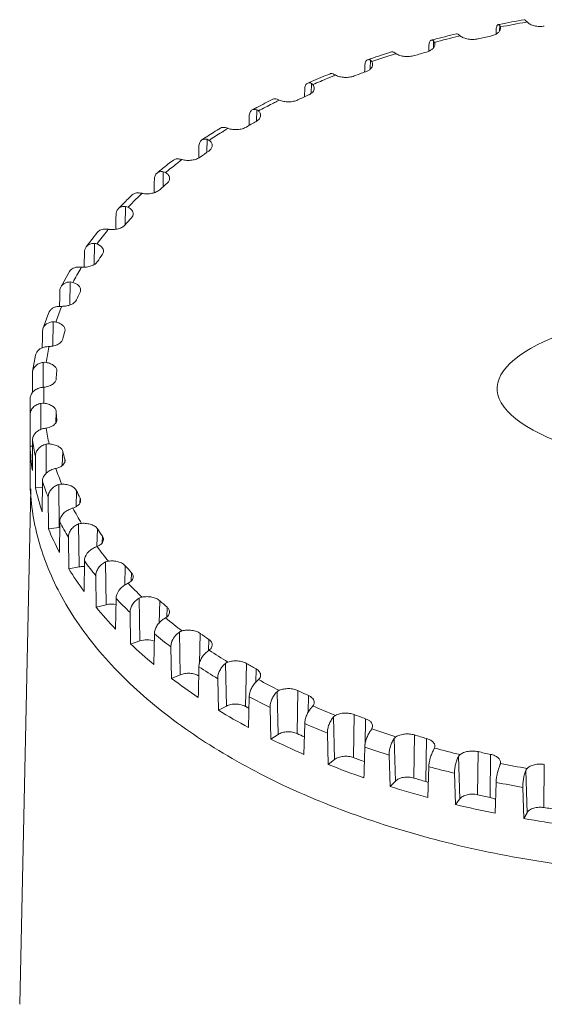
# Model space of a CAD drawing. Extents: x 695 to 3294, y -288 to 575.
# Tile 34 of 83: x 1405 to 1443, y 342 to 414. Entities that reach past the tile are written whole.
import ezdxf

# ---------------------------------------------------------------- set-up
doc = ezdxf.new("R2010")
doc.units = 0
doc.header["$LTSCALE"] = 16.335
doc.layers.add('7_ALL_FEATURES', color=7, linetype='CONTINUOUS', lineweight=15)
doc.layers.add('dim', color=3, linetype='CONTINUOUS', lineweight=13)

msp = doc.modelspace()

# ---------------------------------------------------------------- linework, layer by layer
at = {"layer": '7_ALL_FEATURES', "color": 7, "linetype": 'Continuous'}
for p, q in [((1439.828, 413.347), (1439.934, 413.368)), ((1439.997, 413.181), (1440.004, 413.096)), ((1430.554, 410.864), (1430.607, 410.882)), ((1430.164, 409.937), (1430.163, 409.912)), ((1426.255, 409.209), (1426.317, 409.235)), ((1422.278, 407.308), (1422.346, 407.344)), ((1418.663, 405.184), (1418.734, 405.23)), ((1418.144, 403.753), (1418.142, 403.683)), ((1415.448, 402.859), (1415.516, 402.914)), ((1409.985, 397.243), (1410.82, 398.318)), ((1408.156, 394.336), (1408.795, 395.465)), ((1406.857, 391.313), (1407.291, 392.485)), ((1406.822, 391.101), (1406.857, 391.313)), ((1408.464, 391.214), (1408.449, 391.12)), ((1406.112, 388.212), (1406.332, 389.413)), ((1406.105, 388.112), (1406.113, 388.212)), ((1407.87, 388.261), (1407.868, 388.234)), ((1405.926, 385.68), (1405.936, 386.288)), ((1405.926, 385.68), (1405.926, 385.097)), ((1405.936, 385.097), (1405.937, 382.803)), ((1407.868, 384.766), (1407.87, 384.715)), ((1406.105, 383.249), (1406.099, 381.037)), ((1405.926, 382.803), (1405.926, 380.52)), ((1406.104, 382.803), (1405.937, 382.803)), ((1406.317, 382.088), (1406.327, 379.794)), ((1406.822, 380.26), (1406.809, 378.048)), ((1405.975, 379.726), (1405.179, 342.377)), ((1406.82, 379.824), (1406.327, 379.794)), ((1407.245, 379.119), (1407.262, 376.826)), ((1408.081, 377.331), (1408.06, 375.117)), ((1408.027, 376.919), (1407.262, 376.826)), ((1408.709, 376.221), (1408.733, 373.929)), ((1409.866, 374.493), (1409.838, 372.278)), ((1409.477, 374.068), (1408.733, 373.929)), ((1410.693, 373.427), (1410.724, 371.137)), ((1412.158, 371.778), (1412.124, 369.561)), ((1411.438, 371.319), (1410.724, 371.137)), ((1413.175, 370.767), (1413.213, 368.479)), ((1414.933, 369.215), (1414.892, 366.996)), ((1413.89, 368.703), (1413.213, 368.479)), ((1416.129, 368.271), (1416.172, 365.985)), ((1416.805, 366.249), (1416.172, 365.985)), ((1419.521, 365.965), (1419.57, 363.682)), ((1421.803, 364.656), (1421.75, 362.432)), ((1420.152, 363.983), (1419.57, 363.682)), ((1423.315, 363.875), (1423.369, 361.596)), ((1425.823, 362.711), (1425.765, 360.483)), ((1423.893, 361.929), (1423.369, 361.596)), ((1427.468, 362.025), (1427.528, 359.748)), ((1431.937, 360.433), (1432, 358.161)), ((1427.987, 360.111), (1427.528, 359.748)), ((1434.812, 359.593), (1434.747, 357.358)), ((1440.004, 359.88), (1439.997, 359.819)), ((1436.671, 359.118), (1436.737, 356.849)), ((1432.391, 358.549), (1432, 358.161)), ((1439.683, 358.455), (1439.615, 356.216)), ((1441.618, 358.094), (1441.687, 355.83)), ((1437.055, 357.259), (1436.737, 356.849)), ((1441.929, 356.256), (1441.687, 355.83))]:
    msp.add_line(p, q, dxfattribs=at)
at = {"layer": '7_ALL_FEATURES', "color": 9, "linetype": 'Continuous'}
for p, q in [((1439.95, 413.283), (1439.938, 412.897)), ((1441.855, 413.528), (1441.923, 413.539)), ((1436.993, 412.517), (1437.073, 412.537)), ((1435.154, 412.163), (1435.139, 411.652)), ((1432.342, 411.22), (1432.433, 411.249)), ((1430.589, 410.762), (1430.572, 410.138)), ((1427.954, 409.65), (1428.052, 409.69)), ((1426.304, 409.095), (1426.285, 408.363)), ((1423.878, 407.826), (1423.98, 407.877)), ((1422.346, 407.18), (1422.327, 406.347)), ((1419.802, 405.545), (1419.879, 405.593)), ((1418.759, 405.039), (1418.739, 404.097)), ((1415.582, 402.694), (1415.562, 401.602)), ((1412.85, 400.171), (1412.829, 398.852)), ((1410.592, 397.499), (1410.573, 395.969)), ((1408.834, 394.705), (1408.818, 393.038)), ((1407.594, 391.822), (1407.583, 390.066)), ((1407.298, 389.969), (1407.312, 390.029)), ((1406.887, 388.88), (1406.881, 387.081)), ((1406.72, 385.912), (1406.72, 384.016)), ((1407.817, 385.328), (1407.79, 384.495)), ((1407.868, 384.766), (1407.867, 384.715)), ((1407.094, 382.95), (1407.101, 380.841)), ((1408.295, 382.435), (1408.263, 381.414)), ((1408.449, 381.879), (1408.442, 381.653)), ((1408.007, 380.026), (1408.027, 376.919)), ((1409.298, 379.587), (1409.263, 378.426)), ((1409.553, 379.043), (1409.542, 378.691)), ((1409.447, 377.174), (1409.477, 374.068)), ((1410.815, 376.814), (1410.777, 375.543)), ((1411.167, 376.288), (1411.153, 375.81)), ((1411.399, 374.423), (1411.438, 371.319)), ((1412.829, 374.147), (1412.789, 372.746)), ((1413.274, 373.646), (1413.258, 373.045)), ((1413.841, 371.804), (1413.89, 368.703)), ((1415.317, 371.616), (1415.274, 369.99)), ((1415.852, 371.144), (1415.833, 370.434)), ((1416.748, 369.347), (1416.805, 366.249)), ((1418.253, 369.248), (1418.2, 367.074)), ((1418.871, 368.81), (1418.851, 367.991)), ((1420.086, 367.077), (1420.152, 363.983)), ((1421.605, 367.069), (1421.535, 363.958)), ((1422.299, 366.671), (1422.278, 365.704)), ((1423.82, 365.019), (1423.893, 361.929)), ((1425.335, 365.103), (1425.273, 361.987)), ((1426.098, 364.748), (1426.075, 363.533)), ((1427.908, 363.197), (1427.987, 360.111)), ((1429.404, 363.371), (1429.349, 360.252)), ((1430.227, 363.064), (1430.196, 361.188)), ((1433.765, 361.892), (1433.72, 358.771)), ((1434.64, 361.637), (1434.597, 358.515)), ((1432.306, 361.63), (1432.391, 358.549)), ((1436.966, 360.335), (1437.055, 357.259)), ((1438.373, 360.684), (1438.336, 357.559)), ((1439.289, 360.482), (1439.255, 357.357)), ((1443.175, 359.758), (1443.148, 356.632)), ((1441.836, 359.326), (1441.929, 356.256))]:
    msp.add_line(p, q, dxfattribs=at)
at = {"layer": '7_ALL_FEATURES', "color": 7, "linetype": 'Continuous'}
for centre, radius, start, end in [((1455.181, 336.229), 78.632, 99.85348, 101.18077), ((1439.642, 413.108), 0.362, 354.97492, 358.17561), ((1453.943, 341.799), 72.925, 103.58605, 104.94973), ((1440.062, 416.235), 4.756, 229.37543, 231.05409), ((1454.701, 340.338), 73.807, 102.05271, 102.7813), ((1453.673, 342.816), 71.873, 104.95149, 105.06795), ((1451.665, 349.383), 65.005, 108.95109, 109.11742), ((1452.05, 348.251), 66.2, 107.53363, 108.90027), ((1453.167, 346.344), 67.607, 105.9049, 106.67729), ((1449.467, 355.174), 58.809, 111.76737, 113.18163), ((1450.97, 352.989), 60.606, 110.01426, 110.84494), ((1448.976, 356.327), 57.556, 113.25071, 113.48576), ((1448.132, 359.815), 53.212, 114.46067, 115.36653), ((1445.702, 363.124), 50.01, 117.93028, 118.2617), ((1446.332, 361.927), 51.362, 116.37519, 117.83988), ((1444.752, 366.38), 45.826, 119.33724, 120.33789), ((1442.046, 369.294), 42.836, 123.08478, 123.55176), ((1442.739, 368.224), 44.11, 121.4569, 122.97061), ((1440.995, 372.299), 38.812, 124.75137, 125.86912), ((1438.856, 373.756), 37.349, 127.12341, 128.67562), ((1438.138, 374.654), 36.199, 128.81538, 129.47433), ((1437.081, 377.281), 32.474, 130.82253, 132.0813), ((1434.925, 378.264), 31.365, 133.49563, 135.06159), ((1434.221, 378.966), 30.37, 135.06049, 136.15182), ((1433.262, 381.149), 27.035, 137.67314, 139.09553), ((1429.801, 383.86), 22.636, 145.40708, 147.00836), ((1426.946, 385.5), 19.341, 154.07081, 155.84945), ((1424.885, 386.283), 17.133, 163.59846, 165.52818), ((1406.975, 388.173), 0.713, 79.90238, 97.09516), ((1423.834, 386.491), 16.06, 173.772, 175.78674), ((1406.853, 385.188), 0.735, 83.47572, 100.40199), ((1423.834, 386.508), 16.06, 184.21326, 186.228), ((1422.633, 383.438), 16.707, 182.17839, 188.26287), ((1407.272, 382.224), 0.747, 86.95247, 103.75102), ((1424.885, 386.717), 17.133, 194.47182, 196.40154), ((1423.776, 383.673), 17.876, 192.53137, 198.34199), ((1408.228, 379.312), 0.748, 90.38672, 107.18883), ((1426.867, 387.462), 19.253, 204.1465, 205.93325), ((1410.513, 373.733), 4.824, 107.85901, 110.36385), ((1425.922, 384.503), 20.178, 202.36208, 207.71767), ((1408.23, 375.251), 1.681, 95.26022, 96.94744), ((1429.698, 389.071), 22.512, 212.98723, 214.59732), ((1413.015, 370.048), 5.932, 112.12198, 114.10818), ((1428.91, 386.238), 23.635, 211.3836, 216.20096), ((1433.143, 391.745), 26.877, 220.90027, 222.33106), ((1432.519, 389.089), 28.237, 219.47683, 223.7545), ((1436.955, 395.575), 32.284, 227.91498, 229.18119), ((1440.87, 400.523), 38.596, 234.12774, 235.25177), ((1436.491, 393.143), 33.914, 226.6552, 230.44097), ((1420.459, 366.59), 0.613, 108.825, 127.4374), ((1444.635, 406.417), 45.592, 239.65954, 240.66533), ((1440.553, 398.349), 40.519, 233.0084, 236.37111), ((1448.031, 412.966), 52.972, 244.63142, 245.54139), ((1444.444, 403.098), 45.352, 239.65858, 240.02094), ((1444.443, 404.521), 47.817, 238.65648, 241.66839), ((1450.888, 419.79), 60.372, 249.15344, 249.98736), ((1447.969, 409.853), 52.974, 244.63136, 245.25785), ((1453.107, 426.448), 67.391, 253.32147, 254.09634), ((1447.936, 411.351), 55.49, 243.7223, 246.4505), ((1450.949, 416.98), 60.701, 249.15489, 249.95686), ((1454.661, 432.482), 73.623, 257.21779, 257.9482), ((1450.861, 418.438), 63.158, 248.31867, 250.82212), ((1453.119, 425.322), 70.404, 252.54421, 254.87359), ((1453.161, 423.665), 67.744, 253.32271, 254.0951), ((1454.698, 429.683), 73.956, 257.2187, 257.94729), ((1454.688, 431.528), 76.805, 256.48358, 258.68242), ((1455.612, 434.56), 78.918, 260.91361, 261.61162), ((1455.626, 436.609), 81.973, 260.20953, 262.3157)]:
    msp.add_arc(centre, radius, start, end, dxfattribs=at)
at = {"layer": '7_ALL_FEATURES', "color": 9, "linetype": 'Continuous'}
for centre, radius, start, end in [((1455.165, 337.137), 77.541, 99.88382, 101.28049), ((1453.89, 342.823), 71.714, 103.62875, 105.08802), ((1451.847, 349.673), 64.564, 108.04863, 109.13894), ((1452.271, 348.386), 65.919, 107.7512, 108.05236), ((1452.39, 348.013), 66.311, 107.59847, 107.75135), ((1449.21, 356.601), 57.149, 112.32543, 113.5083), ((1449.737, 355.331), 58.525, 112.06906, 112.33033), ((1449.889, 354.955), 58.93, 111.85316, 112.06911), ((1445.973, 363.437), 49.584, 116.98685, 118.28737), ((1446.572, 362.274), 50.892, 116.7888, 116.99313), ((1446.75, 361.921), 51.287, 116.48436, 116.78867), ((1442.278, 369.762), 42.256, 122.13362, 123.58062), ((1443.1, 368.464), 43.792, 121.59124, 122.02112), ((1443.305, 368.13), 44.184, 121.43606, 121.59164), ((1438.33, 375.238), 35.502, 127.8802, 129.50549), ((1439.137, 374.209), 36.81, 127.28603, 127.88878), ((1439.397, 373.868), 37.239, 127.09879, 127.28683), ((1435.108, 378.894), 30.628, 133.68862, 134.53733), ((1435.415, 378.574), 31.071, 133.4681, 133.69011), ((1434.332, 379.677), 29.525, 134.53003, 136.18577), ((1430.82, 382.751), 24.856, 140.892, 143.72618), ((1431.621, 382.112), 25.881, 140.66237, 140.91439), ((1427.618, 384.875), 21.01, 149.01381, 152.19838), ((1428.283, 384.486), 21.781, 148.7681, 149.03624), ((1425.161, 386.016), 18.299, 158.03208, 161.56178), ((1425.64, 385.829), 18.813, 157.79396, 158.05127), ((1423.628, 386.442), 16.706, 167.81428, 171.62952), ((1423.141, 386.5), 16.215, 177.94756, 182.05244), ((1422.466, 385.681), 16.54, 180.00029, 182.02167), ((1423.708, 386.571), 16.787, 188.37947, 192.3883), ((1423.048, 385.754), 17.127, 188.41022, 192.35755), ((1425.32, 387.042), 18.468, 198.45399, 202.21352), ((1424.692, 386.233), 18.842, 198.48278, 202.18472), ((1427.846, 388.252), 21.272, 207.82069, 211.2407), ((1427.269, 387.468), 21.702, 207.84686, 211.21453), ((1431.099, 390.464), 25.208, 216.29314, 219.34641), ((1430.588, 389.724), 25.718, 216.31648, 219.32307), ((1434.842, 393.827), 30.243, 223.83584, 226.53989), ((1434.406, 393.155), 30.854, 223.85651, 226.51922), ((1438.811, 398.362), 36.272, 230.51255, 232.90808), ((1438.456, 397.781), 37.005, 230.53086, 232.88976), ((1442.741, 403.954), 43.109, 236.43436, 238.56964), ((1442.466, 403.486), 43.981, 236.45069, 238.55331), ((1446.39, 410.36), 50.484, 241.72476, 243.64701), ((1446.19, 410.022), 51.505, 241.73947, 243.6323), ((1449.561, 417.23), 58.053, 246.50132, 248.253), ((1449.426, 417.032), 59.228, 246.51473, 248.23958), ((1452.12, 424.139), 65.421, 250.86852, 252.48644), ((1452.036, 424.08), 66.746, 250.88092, 252.47404), ((1454.005, 430.622), 72.173, 254.91654, 256.43226), ((1453.96, 430.695), 73.636, 254.92817, 256.42063), ((1455.232, 436.222), 77.907, 258.72274, 260.16348), ((1455.213, 436.41), 79.487, 258.7338, 260.15242)]:
    msp.add_arc(centre, radius, start, end, dxfattribs=at)
at = {"layer": '7_ALL_FEATURES', "color": 7, "linetype": 'Continuous'}
for major_axis, ratio, start_param, end_param in [((47.519, 1581.072), 0.010334, -4.709174, -4.709019), ((45.568, 1583.87), 0.013373, -4.708386, -4.708166), ((43.129, 1586.536), 0.016254, -4.707438, -4.707181), ((40.23, 1589.04), 0.018949, -4.706341, -4.706006), ((36.904, 1591.358), 0.021431, -4.705109, -4.704689), ((33.188, 1593.464), 0.023679, -4.703756, -4.70327), ((29.122, 1595.336), 0.025669, -4.702297, -4.701684), ((24.75, 1596.954), 0.027385, -4.700746, -4.700084), ((20.118, 1598.302), 0.02881, -4.699118, -4.698435), ((15.275, 1599.365), 0.029932, -4.697429, -4.696743), ((10.273, 1600.132), 0.03074, -4.695694, -4.694965), ((5.164, 1600.595), 0.031228, -4.693928, -4.693038), ((34.105, 1550.629), 0.023799, 1.604, 1.605434), ((43.926, 1557.717), 0.015667, 1.607506, 1.608939)]:
    msp.add_ellipse((1456.176, 417.499), major_axis=major_axis, ratio=ratio, start_param=start_param, end_param=end_param, dxfattribs=at)
for points, knots in [([(1440.003, 413.076), (1439.997, 413.013), (1439.947, 412.88), (1439.788, 412.718), (1439.562, 412.592), (1439.385, 412.538), (1439.289, 412.517)], [0, 0, 0, 0, 0.197368, 0.426074, 0.695297, 1, 1, 1, 1]), ([(1439.683, 412.906), (1439.685, 412.965), (1439.693, 413.07), (1439.716, 413.192), (1439.746, 413.267), (1439.774, 413.316), (1439.806, 413.343), (1439.828, 413.347)], [0, 0, 0, 0, 0.362737, 0.651306, 0.765039, 0.859037, 1, 1, 1, 1]), ([(1439.828, 413.347), (1439.838, 413.349), (1439.865, 413.349), (1439.908, 413.326), (1439.936, 413.299), (1439.95, 413.283)], [0, 0, 0, 0, 0.198989, 0.547075, 1, 1, 1, 1]), ([(1439.95, 413.283), (1439.956, 413.276), (1439.978, 413.246), (1439.991, 413.209), (1439.997, 413.181)], [0, 0, 0, 0, 0.231425, 1, 1, 1, 1]), ([(1441.836, 413.634), (1441.827, 413.646), (1441.798, 413.677), (1441.753, 413.706), (1441.724, 413.701)], [0, 0, 0, 0, 0.331058, 1, 1, 1, 1]), ([(1441.923, 413.539), (1441.914, 413.548), (1441.884, 413.579), (1441.856, 413.611), (1441.836, 413.634)], [0, 0, 0, 0, 0.287235, 1, 1, 1, 1]), ([(1443.175, 413.242), (1443.056, 413.222), (1442.814, 413.208), (1442.466, 413.253), (1442.16, 413.358), (1441.988, 413.473), (1441.923, 413.539)], [0, 0, 0, 0, 0.272947, 0.542225, 0.788945, 1, 1, 1, 1]), ([(1436.966, 412.626), (1436.953, 412.637), (1436.909, 412.671), (1436.849, 412.692), (1436.812, 412.683)], [0, 0, 0, 0, 0.309195, 1, 1, 1, 1]), ([(1438.373, 412.316), (1438.256, 412.289), (1438.016, 412.261), (1437.662, 412.285), (1437.339, 412.372), (1437.15, 412.475), (1437.073, 412.537)], [0, 0, 0, 0, 0.264313, 0.531238, 0.781536, 1, 1, 1, 1]), ([(1435.25, 411.915), (1435.248, 411.857), (1435.211, 411.732), (1435.078, 411.574), (1434.882, 411.446), (1434.725, 411.387), (1434.64, 411.362)], [0, 0, 0, 0, 0.20106, 0.429277, 0.696164, 1, 1, 1, 1]), ([(1434.812, 411.768), (1434.814, 411.826), (1434.822, 411.931), (1434.856, 412.069), (1434.907, 412.17), (1434.962, 412.21), (1434.989, 412.218)], [0, 0, 0, 0, 0.342103, 0.621576, 0.835207, 1, 1, 1, 1]), ([(1434.989, 412.218), (1435.014, 412.225), (1435.078, 412.219), (1435.129, 412.185), (1435.154, 412.163)], [0, 0, 0, 0, 0.4421, 1, 1, 1, 1]), ([(1435.154, 412.163), (1435.162, 412.157), (1435.191, 412.129), (1435.212, 412.093), (1435.223, 412.064)], [0, 0, 0, 0, 0.238559, 1, 1, 1, 1]), ([(1435.223, 412.064), (1435.228, 412.052), (1435.244, 412.004), (1435.251, 411.953), (1435.25, 411.915)], [0, 0, 0, 0, 0.255787, 1, 1, 1, 1]), ([(1432.306, 411.331), (1432.293, 411.339), (1432.247, 411.366), (1432.192, 411.383), (1432.153, 411.383)], [0, 0, 0, 0, 0.28445, 1, 1, 1, 1]), ([(1432.433, 411.249), (1432.421, 411.256), (1432.379, 411.284), (1432.337, 411.311), (1432.306, 411.331)], [0, 0, 0, 0, 0.278679, 1, 1, 1, 1]), ([(1433.765, 411.107), (1433.653, 411.073), (1433.417, 411.031), (1433.06, 411.034), (1432.723, 411.102), (1432.52, 411.192), (1432.433, 411.249)], [0, 0, 0, 0, 0.255682, 0.519995, 0.77369, 1, 1, 1, 1]), ([(1430.175, 410.344), (1430.176, 410.401), (1430.186, 410.506), (1430.224, 410.644), (1430.285, 410.749), (1430.345, 410.792), (1430.376, 410.802)], [0, 0, 0, 0, 0.323348, 0.595259, 0.815515, 1, 1, 1, 1]), ([(1430.736, 410.455), (1430.735, 410.403), (1430.705, 410.291), (1430.596, 410.145), (1430.432, 410.022), (1430.299, 409.961), (1430.227, 409.935)], [0, 0, 0, 0, 0.205846, 0.435241, 0.699686, 1, 1, 1, 1]), ([(1430.376, 410.802), (1430.408, 410.813), (1430.486, 410.816), (1430.555, 410.784), (1430.589, 410.762)], [0, 0, 0, 0, 0.456119, 1, 1, 1, 1]), ([(1430.589, 410.762), (1430.598, 410.757), (1430.634, 410.731), (1430.662, 410.697), (1430.679, 410.668)], [0, 0, 0, 0, 0.243893, 1, 1, 1, 1]), ([(1430.679, 410.668), (1430.698, 410.635), (1430.729, 410.566), (1430.738, 410.491), (1430.736, 410.455)], [0, 0, 0, 0, 0.512419, 1, 1, 1, 1]), ([(1427.908, 409.764), (1427.893, 409.771), (1427.836, 409.796), (1427.773, 409.809), (1427.728, 409.806)], [0, 0, 0, 0, 0.276539, 1, 1, 1, 1]), ([(1428.052, 409.69), (1428.039, 409.697), (1427.992, 409.722), (1427.944, 409.747), (1427.908, 409.764)], [0, 0, 0, 0, 0.27457, 1, 1, 1, 1]), ([(1429.404, 409.628), (1429.297, 409.588), (1429.067, 409.531), (1428.711, 409.514), (1428.365, 409.562), (1428.148, 409.639), (1428.052, 409.69)], [0, 0, 0, 0, 0.247123, 0.508622, 0.765547, 1, 1, 1, 1]), ([(1425.823, 408.65), (1425.824, 408.705), (1425.834, 408.808), (1425.875, 408.946), (1425.942, 409.054), (1426.005, 409.101), (1426.038, 409.115)], [0, 0, 0, 0, 0.307078, 0.573056, 0.799508, 1, 1, 1, 1]), ([(1426.038, 409.115), (1426.077, 409.132), (1426.171, 409.145), (1426.26, 409.116), (1426.304, 409.095)], [0, 0, 0, 0, 0.464704, 1, 1, 1, 1]), ([(1426.514, 408.733), (1426.513, 408.686), (1426.489, 408.588), (1426.401, 408.455), (1426.268, 408.339), (1426.158, 408.278), (1426.098, 408.251)], [0, 0, 0, 0, 0.211084, 0.442163, 0.704215, 1, 1, 1, 1]), ([(1426.304, 409.095), (1426.336, 409.08), (1426.375, 409.052), (1426.407, 409.017), (1426.414, 409.007)], [0, 0, 0, 0, 0.74443, 1, 1, 1, 1]), ([(1426.414, 409.007), (1426.446, 408.967), (1426.498, 408.881), (1426.516, 408.78), (1426.514, 408.733)], [0, 0, 0, 0, 0.520516, 1, 1, 1, 1]), ([(1423.82, 407.941), (1423.768, 407.961), (1423.664, 407.985), (1423.558, 407.964), (1423.515, 407.943)], [0, 0, 0, 0, 0.535928, 1, 1, 1, 1]), ([(1423.98, 407.877), (1423.966, 407.883), (1423.913, 407.905), (1423.859, 407.927), (1423.82, 407.941)], [0, 0, 0, 0, 0.270784, 1, 1, 1, 1]), ([(1425.335, 407.897), (1425.236, 407.849), (1425.014, 407.779), (1424.663, 407.741), (1424.31, 407.769), (1424.084, 407.832), (1423.98, 407.877)], [0, 0, 0, 0, 0.238689, 0.4972, 0.757196, 1, 1, 1, 1]), ([(1421.803, 406.705), (1421.804, 406.757), (1421.814, 406.857), (1421.856, 406.993), (1421.925, 407.102), (1421.989, 407.154), (1422.023, 407.172)], [0, 0, 0, 0, 0.293284, 0.55471, 0.786654, 1, 1, 1, 1]), ([(1422.023, 407.172), (1422.068, 407.197), (1422.18, 407.224), (1422.291, 407.2), (1422.346, 407.18)], [0, 0, 0, 0, 0.470085, 1, 1, 1, 1]), ([(1422.629, 406.767), (1422.627, 406.726), (1422.609, 406.64), (1422.541, 406.521), (1422.435, 406.414), (1422.347, 406.356), (1422.299, 406.329)], [0, 0, 0, 0, 0.216705, 0.449926, 0.709682, 1, 1, 1, 1]), ([(1422.476, 407.099), (1422.523, 407.053), (1422.602, 406.953), (1422.631, 406.826), (1422.629, 406.767)], [0, 0, 0, 0, 0.529576, 1, 1, 1, 1]), ([(1420.086, 405.884), (1420.022, 405.902), (1419.895, 405.919), (1419.77, 405.882), (1419.72, 405.851)], [0, 0, 0, 0, 0.531971, 1, 1, 1, 1]), ([(1420.261, 405.829), (1420.246, 405.834), (1420.188, 405.854), (1420.129, 405.872), (1420.086, 405.884)], [0, 0, 0, 0, 0.267331, 1, 1, 1, 1]), ([(1421.605, 405.93), (1421.513, 405.877), (1421.303, 405.793), (1420.961, 405.735), (1420.604, 405.742), (1420.371, 405.792), (1420.261, 405.829)], [0, 0, 0, 0, 0.230431, 0.485794, 0.748695, 1, 1, 1, 1]), ([(1418.16, 404.529), (1418.162, 404.623), (1418.186, 404.763), (1418.278, 404.915), (1418.339, 404.971), (1418.372, 404.992)], [0, 0, 0, 0, 0.538511, 0.775814, 1, 1, 1, 1]), ([(1418.372, 404.992), (1418.424, 405.027), (1418.556, 405.073), (1418.692, 405.057), (1418.759, 405.039)], [0, 0, 0, 0, 0.473457, 1, 1, 1, 1]), ([(1419.123, 404.579), (1419.122, 404.543), (1419.108, 404.47), (1419.036, 404.325), (1418.942, 404.238), (1418.871, 404.189)], [0, 0, 0, 0, 0.223162, 0.459519, 1, 1, 1, 1]), ([(1418.906, 404.966), (1418.971, 404.916), (1419.056, 404.828), (1419.116, 404.685), (1419.124, 404.613), (1419.123, 404.579)], [0, 0, 0, 0, 0.536711, 0.773631, 1, 1, 1, 1]), ([(1418.253, 403.751), (1418.171, 403.692), (1417.974, 403.595), (1417.644, 403.518), (1417.288, 403.504), (1417.05, 403.54), (1416.935, 403.57)], [0, 0, 0, 0, 0.222421, 0.474472, 0.740094, 1, 1, 1, 1]), ([(1416.748, 403.614), (1416.67, 403.629), (1416.516, 403.637), (1416.371, 403.578), (1416.315, 403.536)], [0, 0, 0, 0, 0.529556, 1, 1, 1, 1]), ([(1416.935, 403.57), (1416.919, 403.574), (1416.857, 403.59), (1416.794, 403.605), (1416.748, 403.614)], [0, 0, 0, 0, 0.264178, 1, 1, 1, 1]), ([(1414.933, 402.146), (1414.935, 402.234), (1414.963, 402.404), (1415.064, 402.546), (1415.125, 402.596)], [0, 0, 0, 0, 0.528467, 1, 1, 1, 1]), ([(1415.125, 402.596), (1415.183, 402.644), (1415.335, 402.714), (1415.5, 402.709), (1415.582, 402.694)], [0, 0, 0, 0, 0.475489, 1, 1, 1, 1]), ([(1415.745, 402.63), (1415.79, 402.603), (1415.871, 402.543), (1415.966, 402.435), (1416.025, 402.316), (1416.036, 402.232), (1416.035, 402.192)], [0, 0, 0, 0, 0.288501, 0.546827, 0.780287, 1, 1, 1, 1]), ([(1416.035, 402.192), (1416.033, 402.131), (1415.994, 402.001), (1415.905, 401.901), (1415.852, 401.855)], [0, 0, 0, 0, 0.466421, 1, 1, 1, 1]), ([(1413.841, 401.156), (1413.748, 401.168), (1413.564, 401.163), (1413.398, 401.075), (1413.337, 401.017)], [0, 0, 0, 0, 0.528242, 1, 1, 1, 1]), ([(1414.039, 401.124), (1414.022, 401.127), (1413.956, 401.139), (1413.89, 401.15), (1413.841, 401.156)], [0, 0, 0, 0, 0.261278, 1, 1, 1, 1]), ([(1415.317, 401.383), (1415.246, 401.319), (1415.065, 401.21), (1414.75, 401.114), (1414.398, 401.08), (1414.157, 401.101), (1414.039, 401.124)], [0, 0, 0, 0, 0.214767, 0.463335, 0.731451, 1, 1, 1, 1]), ([(1412.318, 400.005), (1412.381, 400.071), (1412.554, 400.173), (1412.751, 400.183), (1412.85, 400.171)], [0, 0, 0, 0, 0.476563, 1, 1, 1, 1]), ([(1412.158, 399.583), (1412.159, 399.663), (1412.185, 399.817), (1412.267, 399.952), (1412.318, 400.005)], [0, 0, 0, 0, 0.518679, 1, 1, 1, 1]), ([(1413.027, 400.118), (1413.083, 400.09), (1413.185, 400.027), (1413.308, 399.909), (1413.385, 399.776), (1413.4, 399.679), (1413.399, 399.634)], [0, 0, 0, 0, 0.294543, 0.555165, 0.786161, 1, 1, 1, 1]), ([(1413.399, 399.634), (1413.397, 399.584), (1413.372, 399.481), (1413.311, 399.394), (1413.274, 399.354)], [0, 0, 0, 0, 0.475516, 1, 1, 1, 1]), ([(1412.829, 398.852), (1412.769, 398.783), (1412.607, 398.663), (1412.31, 398.549), (1411.966, 398.495), (1411.725, 398.502), (1411.605, 398.517)], [0, 0, 0, 0, 0.207645, 0.452543, 0.722852, 1, 1, 1, 1]), ([(1411.399, 398.538), (1411.287, 398.544), (1411.118, 398.525), (1410.927, 398.426), (1410.851, 398.357), (1410.82, 398.318)], [0, 0, 0, 0, 0.525629, 0.767268, 1, 1, 1, 1]), ([(1411.605, 398.517), (1411.587, 398.52), (1411.519, 398.528), (1411.45, 398.535), (1411.399, 398.538)], [0, 0, 0, 0, 0.258579, 1, 1, 1, 1]), ([(1409.985, 397.243), (1410.017, 397.286), (1410.095, 397.365), (1410.294, 397.48), (1410.474, 397.505), (1410.592, 397.499)], [0, 0, 0, 0, 0.236535, 0.479189, 1, 1, 1, 1]), ([(1410.781, 397.456), (1410.85, 397.429), (1410.975, 397.365), (1411.127, 397.239), (1411.224, 397.092), (1411.245, 396.983), (1411.244, 396.931)], [0, 0, 0, 0, 0.299689, 0.562742, 0.79172, 1, 1, 1, 1]), ([(1409.866, 396.868), (1409.867, 396.936), (1409.886, 397.069), (1409.947, 397.191), (1409.985, 397.243)], [0, 0, 0, 0, 0.511166, 1, 1, 1, 1]), ([(1411.244, 396.931), (1411.243, 396.893), (1411.227, 396.815), (1411.19, 396.744), (1411.167, 396.711)], [0, 0, 0, 0, 0.483984, 1, 1, 1, 1]), ([(1410.815, 396.185), (1410.769, 396.114), (1410.627, 395.982), (1410.351, 395.852), (1410.018, 395.778), (1409.78, 395.771), (1409.659, 395.779)], [0, 0, 0, 0, 0.201325, 0.442353, 0.714439, 1, 1, 1, 1]), ([(1409.447, 395.787), (1409.314, 395.787), (1409.116, 395.749), (1408.904, 395.608), (1408.826, 395.515), (1408.795, 395.465)], [0, 0, 0, 0, 0.52552, 0.767328, 1, 1, 1, 1]), ([(1409.659, 395.779), (1409.641, 395.781), (1409.57, 395.785), (1409.499, 395.787), (1409.447, 395.787)], [0, 0, 0, 0, 0.256032, 1, 1, 1, 1]), ([(1408.156, 394.336), (1408.185, 394.392), (1408.264, 394.497), (1408.483, 394.658), (1408.694, 394.704), (1408.834, 394.705)], [0, 0, 0, 0, 0.236482, 0.479291, 1, 1, 1, 1]), ([(1409.033, 394.675), (1409.114, 394.649), (1409.263, 394.586), (1409.447, 394.454), (1409.568, 394.295), (1409.595, 394.171), (1409.593, 394.114)], [0, 0, 0, 0, 0.303838, 0.569403, 0.796869, 1, 1, 1, 1]), ([(1408.081, 394.03), (1408.081, 394.057), (1408.088, 394.162), (1408.119, 394.266), (1408.156, 394.336)], [0, 0, 0, 0, 0.255401, 1, 1, 1, 1]), ([(1409.593, 394.114), (1409.592, 394.101), (1409.588, 394.047), (1409.571, 393.994), (1409.553, 393.957)], [0, 0, 0, 0, 0.245024, 1, 1, 1, 1]), ([(1409.298, 393.413), (1409.227, 393.253), (1408.964, 393.071), (1408.577, 392.96), (1408.343, 392.939), (1408.223, 392.94)], [0, 0, 0, 0, 0.429192, 0.70438, 1, 1, 1, 1]), ([(1408.007, 392.934), (1407.926, 392.93), (1407.771, 392.903), (1407.56, 392.81), (1407.392, 392.67), (1407.317, 392.549), (1407.291, 392.485)], [0, 0, 0, 0, 0.271705, 0.527921, 0.768781, 1, 1, 1, 1]), ([(1408.223, 392.94), (1408.204, 392.94), (1408.132, 392.94), (1408.06, 392.938), (1408.007, 392.934)], [0, 0, 0, 0, 0.253594, 1, 1, 1, 1]), ([(1406.857, 391.313), (1406.881, 391.384), (1406.953, 391.519), (1407.186, 391.737), (1407.431, 391.811), (1407.594, 391.822)], [0, 0, 0, 0, 0.236035, 0.478902, 1, 1, 1, 1]), ([(1407.802, 391.804), (1407.896, 391.78), (1408.069, 391.721), (1408.287, 391.585), (1408.432, 391.414), (1408.466, 391.277), (1408.464, 391.214)], [0, 0, 0, 0, 0.306928, 0.575046, 0.801524, 1, 1, 1, 1]), ([(1408.295, 390.564), (1408.276, 390.491), (1408.184, 390.341), (1407.956, 390.18), (1407.655, 390.069), (1407.43, 390.036), (1407.312, 390.029)], [0, 0, 0, 0, 0.192825, 0.425553, 0.699186, 1, 1, 1, 1]), ([(1407.094, 390.011), (1407.002, 390), (1406.823, 389.957), (1406.589, 389.827), (1406.414, 389.642), (1406.349, 389.49), (1406.332, 389.413)], [0, 0, 0, 0, 0.272367, 0.529372, 0.770016, 1, 1, 1, 1]), ([(1407.312, 390.029), (1407.257, 390.026), (1407.184, 390.021), (1407.112, 390.013), (1407.094, 390.011)], [0, 0, 0, 0, 0.752533, 1, 1, 1, 1]), ([(1406.112, 388.212), (1406.125, 388.297), (1406.183, 388.465), (1406.359, 388.672), (1406.602, 388.819), (1406.79, 388.868), (1406.887, 388.88)], [0, 0, 0, 0, 0.233694, 0.475254, 0.730731, 1, 1, 1, 1]), ([(1407.1, 388.874), (1407.207, 388.855), (1407.406, 388.8), (1407.659, 388.663), (1407.807, 388.505), (1407.864, 388.365), (1407.871, 388.295), (1407.87, 388.261)], [0, 0, 0, 0, 0.308406, 0.578613, 0.804241, 0.904239, 1, 1, 1, 1]), ([(1407.817, 387.671), (1407.814, 387.636), (1407.798, 387.564), (1407.722, 387.422), (1407.547, 387.267), (1407.267, 387.139), (1407.051, 387.094), (1406.936, 387.08)], [0, 0, 0, 0, 0.093624, 0.193259, 0.421301, 0.693698, 1, 1, 1, 1]), ([(1406.72, 387.049), (1406.614, 387.03), (1406.413, 386.966), (1406.159, 386.794), (1405.986, 386.56), (1405.94, 386.377), (1405.936, 386.288)], [0, 0, 0, 0, 0.273423, 0.53172, 0.772166, 1, 1, 1, 1]), ([(1405.936, 385.097), (1405.936, 385.191), (1405.976, 385.386), (1406.148, 385.636), (1406.405, 385.823), (1406.612, 385.892), (1406.72, 385.912)], [0, 0, 0, 0, 0.231548, 0.473268, 0.730073, 1, 1, 1, 1]), ([(1406.936, 385.919), (1407.051, 385.906), (1407.267, 385.86), (1407.547, 385.733), (1407.722, 385.578), (1407.798, 385.436), (1407.814, 385.363), (1407.817, 385.328)], [0, 0, 0, 0, 0.306302, 0.578699, 0.806741, 0.906376, 1, 1, 1, 1]), ([(1407.87, 384.715), (1407.869, 384.67), (1407.848, 384.577), (1407.798, 384.497), (1407.768, 384.46)], [0, 0, 0, 0, 0.479332, 1, 1, 1, 1]), ([(1406.887, 384.081), (1406.779, 384.055), (1406.573, 383.976), (1406.319, 383.782), (1406.148, 383.533), (1406.105, 383.341), (1406.105, 383.249)], [0, 0, 0, 0, 0.27244, 0.532318, 0.774122, 1, 1, 1, 1]), ([(1407.1, 384.125), (1407.082, 384.122), (1407.011, 384.109), (1406.94, 384.093), (1406.887, 384.081)], [0, 0, 0, 0, 0.246554, 1, 1, 1, 1]), ([(1407.768, 384.46), (1407.696, 384.371), (1407.481, 384.222), (1407.236, 384.149), (1407.1, 384.125)], [0, 0, 0, 0, 0.451962, 1, 1, 1, 1]), ([(1406.317, 382.088), (1406.317, 382.183), (1406.358, 382.381), (1406.526, 382.64), (1406.78, 382.841), (1406.986, 382.923), (1407.094, 382.95)], [0, 0, 0, 0, 0.229807, 0.472994, 0.731293, 1, 1, 1, 1]), ([(1407.312, 382.97), (1407.43, 382.964), (1407.655, 382.931), (1407.956, 382.819), (1408.184, 382.658), (1408.276, 382.509), (1408.295, 382.435)], [0, 0, 0, 0, 0.300814, 0.574447, 0.807175, 1, 1, 1, 1]), ([(1408.464, 381.762), (1408.464, 381.746), (1408.457, 381.678), (1408.431, 381.613), (1408.404, 381.569)], [0, 0, 0, 0, 0.242834, 1, 1, 1, 1]), ([(1407.594, 381.139), (1407.487, 381.106), (1407.284, 381.014), (1407.034, 380.806), (1406.866, 380.548), (1406.823, 380.353), (1406.822, 380.26)], [0, 0, 0, 0, 0.270309, 0.531389, 0.775069, 1, 1, 1, 1]), ([(1407.802, 381.196), (1407.785, 381.191), (1407.715, 381.174), (1407.646, 381.155), (1407.594, 381.139)], [0, 0, 0, 0, 0.244191, 1, 1, 1, 1]), ([(1408.404, 381.569), (1408.349, 381.477), (1408.159, 381.312), (1407.931, 381.228), (1407.802, 381.196)], [0, 0, 0, 0, 0.446725, 1, 1, 1, 1]), ([(1491.708, 360.139), (1489.902, 359.104), (1486.032, 357.208), (1479.791, 354.962), (1473.047, 353.261), (1465.944, 352.142), (1458.632, 351.629), (1451.268, 351.732), (1444.009, 352.449), (1437.009, 353.765), (1430.417, 355.652), (1424.373, 358.071), (1419.003, 360.972), (1414.42, 364.299), (1410.721, 367.988), (1408.405, 371.373), (1407.114, 374.169), (1406.43, 376.265), (1406.018, 378.386), (1405.926, 379.812), (1405.926, 380.52)], [0, 0, 0, 0, 0.062392, 0.128774, 0.198438, 0.270506, 0.343986, 0.417823, 0.490947, 0.562319, 0.63098, 0.6961, 0.757043, 0.813431, 0.865233, 0.91286, 0.935415, 0.957321, 0.978777, 1, 1, 1, 1]), ([(1407.245, 379.119), (1407.245, 379.215), (1407.285, 379.415), (1407.449, 379.682), (1407.696, 379.898), (1407.9, 379.993), (1408.007, 380.026)], [0, 0, 0, 0, 0.228871, 0.47372, 0.733157, 1, 1, 1, 1]), ([(1408.223, 380.06), (1408.343, 380.06), (1408.577, 380.04), (1408.964, 379.929), (1409.227, 379.746), (1409.298, 379.587)], [0, 0, 0, 0, 0.29562, 0.570808, 1, 1, 1, 1]), ([(1409.593, 378.862), (1409.591, 378.806), (1409.558, 378.688), (1409.437, 378.536), (1409.256, 378.41), (1409.112, 378.35), (1409.033, 378.324)], [0, 0, 0, 0, 0.203345, 0.432074, 0.69776, 1, 1, 1, 1]), ([(1409.553, 379.043), (1409.56, 379.028), (1409.584, 378.971), (1409.594, 378.908), (1409.593, 378.862)], [0, 0, 0, 0, 0.258643, 1, 1, 1, 1]), ([(1408.834, 378.255), (1408.729, 378.216), (1408.53, 378.111), (1408.288, 377.888), (1408.125, 377.623), (1408.081, 377.425), (1408.081, 377.331)], [0, 0, 0, 0, 0.267597, 0.529548, 0.775256, 1, 1, 1, 1]), ([(1408.709, 376.221), (1408.708, 376.318), (1408.747, 376.521), (1408.905, 376.796), (1409.144, 377.026), (1409.342, 377.134), (1409.447, 377.174)], [0, 0, 0, 0, 0.228639, 0.475328, 0.735607, 1, 1, 1, 1]), ([(1409.659, 377.22), (1409.78, 377.228), (1410.018, 377.221), (1410.351, 377.147), (1410.627, 377.017), (1410.769, 376.886), (1410.815, 376.814)], [0, 0, 0, 0, 0.285561, 0.557647, 0.798675, 1, 1, 1, 1]), ([(1411.244, 376.045), (1411.242, 375.995), (1411.216, 375.89), (1411.117, 375.751), (1410.968, 375.631), (1410.847, 375.57), (1410.781, 375.543)], [0, 0, 0, 0, 0.20836, 0.438519, 0.701783, 1, 1, 1, 1]), ([(1411.167, 376.288), (1411.192, 376.252), (1411.232, 376.174), (1411.245, 376.087), (1411.244, 376.045)], [0, 0, 0, 0, 0.516232, 1, 1, 1, 1]), ([(1410.592, 375.462), (1410.49, 375.416), (1410.298, 375.298), (1410.001, 374.998), (1409.868, 374.69), (1409.866, 374.493)], [0, 0, 0, 0, 0.265887, 0.529948, 1, 1, 1, 1]), ([(1411.605, 374.482), (1411.725, 374.497), (1411.966, 374.505), (1412.31, 374.45), (1412.607, 374.337), (1412.769, 374.216), (1412.829, 374.147)], [0, 0, 0, 0, 0.277148, 0.547457, 0.792355, 1, 1, 1, 1]), ([(1409.861, 374.094), (1409.828, 374.096), (1409.7, 374.098), (1409.571, 374.085), (1409.477, 374.068)], [0, 0, 0, 0, 0.252306, 1, 1, 1, 1]), ([(1410.693, 373.427), (1410.692, 373.525), (1410.729, 373.73), (1410.879, 374.012), (1411.106, 374.256), (1411.297, 374.376), (1411.399, 374.423)], [0, 0, 0, 0, 0.229016, 0.477707, 0.738586, 1, 1, 1, 1]), ([(1413.399, 373.342), (1413.398, 373.298), (1413.377, 373.206), (1413.299, 373.08), (1413.179, 372.968), (1413.081, 372.909), (1413.027, 372.881)], [0, 0, 0, 0, 0.213798, 0.445872, 0.706785, 1, 1, 1, 1]), ([(1413.274, 373.646), (1413.314, 373.602), (1413.378, 373.509), (1413.401, 373.395), (1413.399, 373.342)], [0, 0, 0, 0, 0.52487, 1, 1, 1, 1]), ([(1412.85, 372.789), (1412.752, 372.737), (1412.568, 372.606), (1412.288, 372.289), (1412.161, 371.978), (1412.158, 371.778)], [0, 0, 0, 0, 0.261963, 0.52618, 1, 1, 1, 1]), ([(1413.027, 372.881), (1413.013, 372.874), (1412.953, 372.844), (1412.895, 372.813), (1412.85, 372.789)], [0, 0, 0, 0, 0.236728, 1, 1, 1, 1]), ([(1413.175, 370.767), (1413.172, 370.971), (1413.287, 371.29), (1413.562, 371.618), (1413.744, 371.751), (1413.841, 371.804)], [0, 0, 0, 0, 0.478121, 0.740723, 1, 1, 1, 1]), ([(1414.039, 371.875), (1414.157, 371.898), (1414.398, 371.92), (1414.75, 371.885), (1415.065, 371.79), (1415.246, 371.681), (1415.317, 371.616)], [0, 0, 0, 0, 0.26855, 0.536666, 0.785233, 1, 1, 1, 1]), ([(1412.152, 371.341), (1411.975, 371.374), (1411.73, 371.379), (1411.495, 371.334), (1411.438, 371.319)], [0, 0, 0, 0, 0.754541, 1, 1, 1, 1]), ([(1415.852, 371.144), (1415.908, 371.096), (1416.001, 370.989), (1416.037, 370.848), (1416.035, 370.784)], [0, 0, 0, 0, 0.534199, 1, 1, 1, 1]), ([(1415.582, 370.267), (1415.49, 370.208), (1415.317, 370.066), (1415.113, 369.804), (1414.975, 369.516), (1414.935, 369.312), (1414.933, 369.215)], [0, 0, 0, 0, 0.256621, 0.519738, 0.772252, 1, 1, 1, 1]), ([(1415.745, 370.369), (1415.732, 370.361), (1415.678, 370.327), (1415.624, 370.293), (1415.582, 370.267)], [0, 0, 0, 0, 0.2341, 1, 1, 1, 1]), ([(1416.035, 370.784), (1416.034, 370.745), (1416.018, 370.666), (1415.958, 370.554), (1415.865, 370.452), (1415.788, 370.395), (1415.745, 370.369)], [0, 0, 0, 0, 0.219565, 0.453985, 0.712665, 1, 1, 1, 1]), ([(1416.935, 369.429), (1417.05, 369.459), (1417.288, 369.495), (1417.644, 369.481), (1417.974, 369.404), (1418.171, 369.307), (1418.253, 369.248)], [0, 0, 0, 0, 0.259906, 0.525528, 0.77758, 1, 1, 1, 1]), ([(1414.925, 368.691), (1414.762, 368.751), (1414.41, 368.806), (1414.057, 368.759), (1413.89, 368.703)], [0, 0, 0, 0, 0.498124, 1, 1, 1, 1]), ([(1416.129, 368.271), (1416.127, 368.37), (1416.168, 368.635), (1416.368, 369.023), (1416.609, 369.257), (1416.748, 369.347)], [0, 0, 0, 0, 0.231754, 0.61521, 1, 1, 1, 1]), ([(1418.871, 368.81), (1418.946, 368.759), (1419.044, 368.666), (1419.114, 368.512), (1419.124, 368.435), (1419.123, 368.398)], [0, 0, 0, 0, 0.54102, 0.776566, 1, 1, 1, 1]), ([(1419.123, 368.398), (1419.121, 368.331), (1419.073, 368.186), (1418.968, 368.081), (1418.906, 368.033)], [0, 0, 0, 0, 0.461706, 1, 1, 1, 1]), ([(1418.759, 367.922), (1418.673, 367.857), (1418.514, 367.703), (1418.326, 367.431), (1418.199, 367.136), (1418.162, 366.93), (1418.16, 366.832)], [0, 0, 0, 0, 0.252288, 0.515461, 0.770388, 1, 1, 1, 1]), ([(1418.906, 368.033), (1418.895, 368.024), (1418.846, 367.987), (1418.797, 367.95), (1418.759, 367.922)], [0, 0, 0, 0, 0.231448, 1, 1, 1, 1]), ([(1419.521, 365.965), (1419.519, 366.065), (1419.548, 366.275), (1419.664, 366.577), (1419.844, 366.855), (1420.001, 367.011), (1420.086, 367.077)], [0, 0, 0, 0, 0.232871, 0.488273, 0.749949, 1, 1, 1, 1]), ([(1420.261, 367.17), (1420.371, 367.207), (1420.604, 367.257), (1420.961, 367.264), (1421.303, 367.206), (1421.513, 367.123), (1421.605, 367.069)], [0, 0, 0, 0, 0.251305, 0.514206, 0.769569, 1, 1, 1, 1]), ([(1422.299, 366.671), (1422.35, 366.642), (1422.441, 366.581), (1422.549, 366.468), (1422.616, 366.342), (1422.63, 366.252), (1422.629, 366.209)], [0, 0, 0, 0, 0.291564, 0.550995, 0.783197, 1, 1, 1, 1]), ([(1418.148, 366.161), (1418.06, 366.219), (1417.849, 366.309), (1417.504, 366.367), (1417.144, 366.353), (1416.911, 366.293), (1416.805, 366.249)], [0, 0, 0, 0, 0.228624, 0.486301, 0.751368, 1, 1, 1, 1]), ([(1422.629, 366.209), (1422.627, 366.154), (1422.595, 366.037), (1422.52, 365.943), (1422.476, 365.9)], [0, 0, 0, 0, 0.470924, 1, 1, 1, 1]), ([(1422.346, 365.78), (1422.268, 365.71), (1422.123, 365.545), (1421.955, 365.263), (1421.84, 364.962), (1421.805, 364.755), (1421.803, 364.656)], [0, 0, 0, 0, 0.247797, 0.510926, 0.768266, 1, 1, 1, 1]), ([(1422.476, 365.9), (1422.466, 365.89), (1422.423, 365.85), (1422.38, 365.811), (1422.346, 365.78)], [0, 0, 0, 0, 0.228858, 1, 1, 1, 1]), ([(1423.98, 365.123), (1424.084, 365.167), (1424.31, 365.23), (1424.663, 365.258), (1425.014, 365.22), (1425.236, 365.15), (1425.335, 365.103)], [0, 0, 0, 0, 0.242804, 0.5028, 0.761311, 1, 1, 1, 1]), ([(1423.315, 363.875), (1423.312, 363.976), (1423.338, 364.187), (1423.441, 364.494), (1423.601, 364.781), (1423.743, 364.948), (1423.82, 365.019)], [0, 0, 0, 0, 0.234728, 0.492466, 0.754208, 1, 1, 1, 1]), ([(1426.098, 364.748), (1426.161, 364.72), (1426.274, 364.657), (1426.411, 364.535), (1426.497, 364.395), (1426.516, 364.292), (1426.514, 364.243)], [0, 0, 0, 0, 0.297185, 0.558984, 0.788932, 1, 1, 1, 1]), ([(1421.535, 363.958), (1421.438, 364.014), (1421.213, 364.098), (1420.851, 364.143), (1420.485, 364.111), (1420.253, 364.035), (1420.152, 363.983)], [0, 0, 0, 0, 0.23498, 0.496119, 0.759359, 1, 1, 1, 1]), ([(1426.304, 363.865), (1426.234, 363.79), (1426.106, 363.615), (1425.958, 363.325), (1425.857, 363.019), (1425.825, 362.81), (1425.823, 362.711)], [0, 0, 0, 0, 0.243295, 0.506309, 0.766002, 1, 1, 1, 1]), ([(1426.414, 363.992), (1426.406, 363.982), (1426.371, 363.939), (1426.333, 363.897), (1426.304, 363.865)], [0, 0, 0, 0, 0.226484, 1, 1, 1, 1]), ([(1426.514, 364.243), (1426.513, 364.199), (1426.492, 364.108), (1426.444, 364.029), (1426.414, 363.992)], [0, 0, 0, 0, 0.479777, 1, 1, 1, 1]), ([(1427.468, 362.025), (1427.466, 362.125), (1427.487, 362.337), (1427.576, 362.649), (1427.715, 362.944), (1427.84, 363.121), (1427.908, 363.197)], [0, 0, 0, 0, 0.236683, 0.496709, 0.758474, 1, 1, 1, 1]), ([(1427.908, 363.197), (1427.919, 363.208), (1427.962, 363.252), (1428.012, 363.288), (1428.052, 363.309)], [0, 0, 0, 0, 0.252973, 1, 1, 1, 1]), ([(1428.052, 363.309), (1428.148, 363.36), (1428.365, 363.437), (1428.711, 363.485), (1429.067, 363.468), (1429.297, 363.412), (1429.404, 363.371)], [0, 0, 0, 0, 0.234453, 0.491378, 0.752877, 1, 1, 1, 1]), ([(1430.227, 363.064), (1430.302, 363.037), (1430.438, 362.974), (1430.606, 362.845), (1430.714, 362.691), (1430.738, 362.575), (1430.736, 362.521)], [0, 0, 0, 0, 0.301851, 0.566128, 0.7943, 1, 1, 1, 1]), ([(1430.736, 362.521), (1430.736, 362.505), (1430.729, 362.438), (1430.705, 362.375), (1430.679, 362.331)], [0, 0, 0, 0, 0.243048, 1, 1, 1, 1]), ([(1425.273, 361.987), (1425.168, 362.037), (1424.932, 362.107), (1424.564, 362.131), (1424.206, 362.078), (1423.985, 361.988), (1423.893, 361.929)], [0, 0, 0, 0, 0.244506, 0.509119, 0.768795, 1, 1, 1, 1]), ([(1430.589, 362.198), (1430.529, 362.117), (1430.419, 361.935), (1430.293, 361.637), (1430.206, 361.326), (1430.178, 361.116), (1430.175, 361.017)], [0, 0, 0, 0, 0.238952, 0.501812, 0.76372, 1, 1, 1, 1]), ([(1430.679, 362.331), (1430.673, 362.321), (1430.645, 362.275), (1430.614, 362.232), (1430.589, 362.198)], [0, 0, 0, 0, 0.224559, 1, 1, 1, 1]), ([(1432.306, 361.63), (1432.315, 361.642), (1432.352, 361.687), (1432.396, 361.727), (1432.433, 361.75)], [0, 0, 0, 0, 0.254813, 1, 1, 1, 1]), ([(1432.433, 361.75), (1432.52, 361.807), (1432.723, 361.898), (1433.06, 361.965), (1433.417, 361.969), (1433.653, 361.926), (1433.765, 361.892)], [0, 0, 0, 0, 0.22631, 0.480005, 0.744319, 1, 1, 1, 1]), ([(1434.64, 361.637), (1434.728, 361.612), (1434.889, 361.551), (1435.089, 361.416), (1435.221, 361.251), (1435.252, 361.121), (1435.25, 361.061)], [0, 0, 0, 0, 0.305486, 0.5723, 0.799216, 1, 1, 1, 1]), ([(1431.937, 360.433), (1431.934, 360.534), (1431.951, 360.747), (1432.025, 361.062), (1432.142, 361.364), (1432.247, 361.548), (1432.306, 361.63)], [0, 0, 0, 0, 0.238611, 0.500797, 0.762569, 1, 1, 1, 1]), ([(1435.223, 360.935), (1435.219, 360.924), (1435.199, 360.877), (1435.174, 360.832), (1435.154, 360.797)], [0, 0, 0, 0, 0.223394, 1, 1, 1, 1]), ([(1435.25, 361.061), (1435.249, 361.029), (1435.241, 360.986), (1435.227, 360.945), (1435.223, 360.935)], [0, 0, 0, 0, 0.744708, 1, 1, 1, 1]), ([(1429.349, 360.252), (1429.237, 360.295), (1428.994, 360.35), (1428.623, 360.353), (1428.276, 360.28), (1428.07, 360.176), (1427.987, 360.111)], [0, 0, 0, 0, 0.254203, 0.52205, 0.777936, 1, 1, 1, 1]), ([(1435.154, 360.797), (1435.104, 360.712), (1435.014, 360.522), (1434.911, 360.218), (1434.839, 359.904), (1434.815, 359.693), (1434.812, 359.593)], [0, 0, 0, 0, 0.234962, 0.497648, 0.761553, 1, 1, 1, 1]), ([(1436.671, 359.118), (1436.668, 359.219), (1436.68, 359.432), (1436.739, 359.751), (1436.832, 360.058), (1436.917, 360.249), (1436.966, 360.335)], [0, 0, 0, 0, 0.240381, 0.50451, 0.766293, 1, 1, 1, 1]), ([(1436.966, 360.335), (1436.973, 360.347), (1437.003, 360.394), (1437.041, 360.436), (1437.073, 360.462)], [0, 0, 0, 0, 0.257236, 1, 1, 1, 1]), ([(1437.073, 360.462), (1437.15, 360.524), (1437.339, 360.628), (1437.662, 360.714), (1438.016, 360.738), (1438.256, 360.71), (1438.373, 360.684)], [0, 0, 0, 0, 0.218464, 0.468762, 0.735687, 1, 1, 1, 1]), ([(1439.289, 360.482), (1439.39, 360.46), (1439.576, 360.403), (1439.81, 360.266), (1439.969, 360.09), (1440.006, 359.946), (1440.004, 359.88)], [0, 0, 0, 0, 0.30805, 0.577424, 0.803613, 1, 1, 1, 1]), ([(1439.95, 359.678), (1439.911, 359.589), (1439.842, 359.393), (1439.762, 359.084), (1439.706, 358.767), (1439.686, 358.556), (1439.683, 358.455)], [0, 0, 0, 0, 0.231529, 0.494039, 0.75963, 1, 1, 1, 1]), ([(1439.986, 359.775), (1439.984, 359.767), (1439.973, 359.734), (1439.96, 359.702), (1439.95, 359.678)], [0, 0, 0, 0, 0.233356, 1, 1, 1, 1]), ([(1439.997, 359.819), (1439.996, 359.815), (1439.993, 359.8), (1439.989, 359.786), (1439.986, 359.775)], [0, 0, 0, 0, 0.239921, 1, 1, 1, 1]), ([(1441.923, 359.46), (1441.988, 359.526), (1442.16, 359.641), (1442.466, 359.746), (1442.814, 359.791), (1443.056, 359.777), (1443.175, 359.758)], [0, 0, 0, 0, 0.211055, 0.457776, 0.727053, 1, 1, 1, 1]), ([(1433.72, 358.771), (1433.602, 358.806), (1433.353, 358.847), (1432.984, 358.828), (1432.651, 358.735), (1432.461, 358.619), (1432.391, 358.549)], [0, 0, 0, 0, 0.263992, 0.534788, 0.786655, 1, 1, 1, 1]), ([(1441.618, 358.094), (1441.615, 358.196), (1441.623, 358.409), (1441.665, 358.729), (1441.734, 359.04), (1441.799, 359.237), (1441.836, 359.326)], [0, 0, 0, 0, 0.241864, 0.507627, 0.76944, 1, 1, 1, 1]), ([(1441.836, 359.326), (1441.841, 359.339), (1441.864, 359.387), (1441.895, 359.432), (1441.923, 359.46)], [0, 0, 0, 0, 0.260248, 1, 1, 1, 1]), ([(1434.78, 358.447), (1434.766, 358.454), (1434.706, 358.48), (1434.644, 358.501), (1434.597, 358.515)], [0, 0, 0, 0, 0.242246, 1, 1, 1, 1]), ([(1438.336, 357.559), (1438.214, 357.587), (1437.963, 357.613), (1437.599, 357.573), (1437.283, 357.462), (1437.113, 357.334), (1437.055, 357.259)], [0, 0, 0, 0, 0.273771, 0.547158, 0.794761, 1, 1, 1, 1]), ([(1439.649, 357.204), (1439.621, 357.221), (1439.498, 357.291), (1439.361, 357.335), (1439.255, 357.357)], [0, 0, 0, 0, 0.231907, 1, 1, 1, 1]), ([(1443.148, 356.632), (1443.024, 356.652), (1442.772, 356.663), (1442.417, 356.602), (1442.121, 356.474), (1441.972, 356.333), (1441.929, 356.256)], [0, 0, 0, 0, 0.283394, 0.558893, 0.801964, 1, 1, 1, 1])]:
    msp.add_open_spline(points, degree=3, knots=knots, dxfattribs=at)
for points in [[(1432.153, 411.383), (1432.137, 411.383), (1432.122, 411.38), (1432.107, 411.375)], [(1427.728, 409.806), (1427.704, 409.804), (1427.68, 409.799), (1427.658, 409.79)], [(1422.346, 407.18), (1422.394, 407.163), (1422.439, 407.135), (1422.476, 407.099)], [(1418.759, 405.039), (1418.812, 405.025), (1418.863, 404.999), (1418.906, 404.966)], [(1415.582, 402.694), (1415.639, 402.683), (1415.695, 402.661), (1415.745, 402.63)], [(1412.85, 400.171), (1412.911, 400.164), (1412.972, 400.146), (1413.027, 400.118)], [(1410.592, 397.499), (1410.657, 397.495), (1410.721, 397.481), (1410.781, 397.456)], [(1408.834, 394.705), (1408.901, 394.706), (1408.969, 394.695), (1409.033, 394.675)], [(1407.594, 391.822), (1407.664, 391.826), (1407.734, 391.82), (1407.802, 391.804)], [(1406.936, 387.08), (1406.864, 387.072), (1406.791, 387.062), (1406.72, 387.049)], [(1408.449, 381.879), (1408.46, 381.841), (1408.465, 381.801), (1408.464, 381.762)], [(1409.447, 377.174), (1409.514, 377.199), (1409.587, 377.215), (1409.659, 377.22)], [(1411.399, 374.423), (1411.464, 374.453), (1411.534, 374.473), (1411.605, 374.482)], [(1413.841, 371.804), (1413.903, 371.838), (1413.97, 371.862), (1414.039, 371.875)], [(1416.748, 369.347), (1416.805, 369.384), (1416.869, 369.412), (1416.935, 369.429)], [(1423.82, 365.019), (1423.867, 365.062), (1423.922, 365.098), (1423.98, 365.123)]]:
    msp.add_open_spline(points, degree=3, dxfattribs=at)
at = {"layer": 'dim', "extrusion": (0, 0, -1)}
msp.add_ellipse((1464.529, 386.984), major_axis=(-24.764, 0), ratio=0.27196, start_param=4.708249, end_param=7.458562, dxfattribs=at)

doc.saveas('drawing.dxf')
